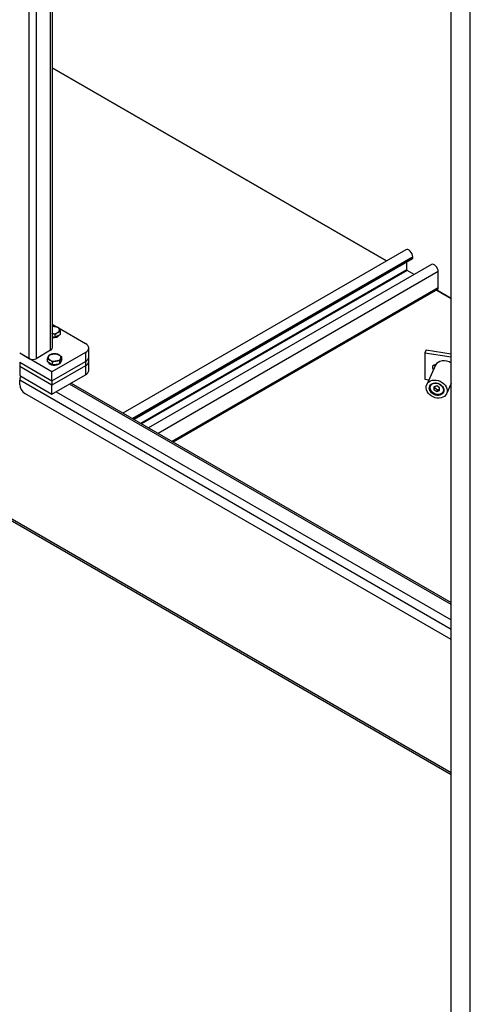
# Model space of a CAD drawing. Extents: x 784 to 1207, y 24 to 294.
# Tile 168 of 217: x 1154 to 1166, y 86 to 114. Entities that reach past the tile are written whole.
import ezdxf

# ---------------------------------------------------------------- set-up
doc = ezdxf.new("R2010")
doc.units = 0
doc.header["$LTSCALE"] = 4
doc.header["$MEASUREMENT"] = 0
doc.layers.get('0').update_dxf_attribs({"linetype": 'CONTINUOUS'})

msp = doc.modelspace()

# ---------------------------------------------------------------- linework, layer by layer
for p, q in [((1153.884, 104.648), (1153.884, 157.38)), ((1154.08, 157.267), (1154.08, 104.648)), ((1154.497, 104.888), (1154.497, 157.026)), ((1154.538, 157.006), (1154.538, 104.945)), ((1165.926, 75.909), (1165.926, 131.135)), ((1166.471, 75.824), (1166.471, 131.05)), ((1154.538, 112.945), (1164.078, 107.437)), ((1164.078, 107.437), (1154.538, 112.945)), ((1132.093, 112.376), (1165.926, 92.843)), ((1165.926, 92.774), (1132.135, 112.283)), ((1164.634, 107.758), (1156.558, 103.095)), ((1164.827, 107.553), (1156.831, 102.937)), ((1164.827, 107.517), (1156.863, 102.919)), ((1164.818, 107.497), (1156.876, 102.911)), ((1165.364, 107.336), (1157.288, 102.673)), ((1164.663, 107.184), (1164.663, 107.407)), ((1164.827, 107.517), (1164.827, 107.553)), ((1164.663, 107.184), (1157.069, 102.8)), ((1164.674, 107.165), (1157.092, 102.787)), ((1165.558, 107.132), (1157.562, 102.515)), ((1164.871, 107.051), (1164.674, 107.165)), ((1165.558, 106.667), (1165.558, 107.132)), ((1165.558, 106.667), (1157.964, 102.283)), ((1165.536, 106.62), (1157.995, 102.265)), ((1165.515, 106.607), (1165.926, 106.37)), ((1165.926, 106.37), (1165.515, 106.607)), ((1154.538, 105.631), (1154.66, 105.56)), ((1154.737, 105.516), (1155.492, 105.08)), ((1154.775, 105.342), (1154.775, 105.423)), ((1154.626, 105.256), (1154.538, 105.27)), ((1154.626, 105.256), (1154.626, 105.337)), ((1154.701, 105.299), (1154.626, 105.256)), ((1154.775, 105.342), (1154.701, 105.299)), ((1154.497, 104.888), (1154.08, 104.648)), ((1155.492, 104.825), (1154.535, 104.272)), ((1155.492, 104.825), (1155.492, 104.57)), ((1155.584, 104.697), (1155.584, 104.953)), ((1165.209, 104.9), (1165.17, 104.815)), ((1165.17, 104.815), (1165.926, 104.698)), ((1165.17, 104.815), (1165.17, 104.065)), ((1165.209, 104.9), (1165.926, 104.789)), ((1154.535, 104.272), (1153.614, 104.804)), ((1153.884, 104.648), (1153.614, 104.804)), ((1153.614, 104.549), (1154.535, 104.017)), ((1153.614, 104.549), (1154.535, 104.017)), ((1153.614, 104.549), (1153.614, 104.421)), ((1154.405, 104.555), (1154.405, 104.636)), ((1154.479, 104.512), (1154.405, 104.555)), ((1154.535, 104.017), (1155.492, 104.57)), ((1154.535, 104.017), (1155.492, 104.57)), ((1154.554, 104.469), (1154.554, 104.55)), ((1154.757, 104.501), (1154.757, 104.581)), ((1154.785, 104.56), (1154.757, 104.501)), ((1154.812, 104.618), (1154.785, 104.56)), ((1154.791, 104.573), (1154.791, 104.57)), ((1154.812, 104.618), (1154.812, 104.699)), ((1155.492, 104.57), (1155.492, 104.442)), ((1155.584, 104.57), (1155.584, 104.697)), ((1155.584, 104.315), (1155.584, 104.57)), ((1154.535, 103.889), (1153.614, 104.421)), ((1153.614, 104.421), (1153.614, 104.166)), ((1154.535, 103.889), (1153.614, 104.421)), ((1154.554, 104.469), (1154.479, 104.512)), ((1155.492, 104.442), (1154.535, 103.889)), ((1155.492, 104.442), (1154.535, 103.889)), ((1154.535, 104.017), (1154.535, 104.272)), ((1154.656, 104.485), (1154.554, 104.469)), ((1154.757, 104.501), (1154.656, 104.485)), ((1155.492, 104.442), (1155.492, 104.187)), ((1165.482, 104.46), (1165.227, 103.911)), ((1165.486, 104.473), (1165.488, 104.473)), ((1153.614, 104.166), (1154.535, 103.634)), ((1165.926, 96.923), (1153.614, 104.031)), ((1153.614, 103.911), (1153.614, 104.031)), ((1154.535, 103.634), (1155.492, 104.187)), ((1154.535, 104.017), (1154.535, 103.889)), ((1165.17, 104.065), (1165.29, 104.047)), ((1154.535, 103.634), (1154.535, 103.889)), ((1154.651, 103.702), (1165.926, 97.192)), ((1165.926, 97.631), (1155.031, 103.921)), ((1155.079, 103.949), (1165.926, 97.686)), ((1165.329, 103.896), (1165.325, 103.888)), ((1165.514, 103.869), (1165.432, 103.842)), ((1165.432, 103.842), (1165.432, 103.761)), ((1165.432, 103.761), (1165.457, 103.816)), ((1165.432, 103.761), (1165.514, 103.708)), ((1165.457, 103.85), (1165.457, 103.816)), ((1165.457, 103.816), (1165.539, 103.763)), ((1165.596, 103.816), (1165.514, 103.869)), ((1165.514, 103.708), (1165.539, 103.763)), ((1165.514, 103.708), (1165.596, 103.736)), ((1165.539, 103.763), (1165.596, 103.782)), ((1165.596, 103.736), (1165.596, 103.816)), ((1165.716, 103.717), (1165.712, 103.708)), ((1165.926, 103.936), (1165.792, 103.648)), ((1165.926, 96.632), (1153.761, 103.656))]:
    msp.add_line(p, q)
for centre, major_axis, ratio, start_param, end_param in [((1164.714, 107.619), (-0.08, 0.139), 0.57735, 3.926991, 6.283185), ((1164.796, 107.535), (0.0221, -0.0382), 0.57735, 0, 0.785398), ((1165.444, 107.197), (-0.08, 0.139), 0.57735, 3.926991, 6.283185), ((1164.674, 107.177), (-0.0079, 0.0137), 0.57735, 0.785398, 2.356194), ((1165.484, 106.71), (0.0521, -0.0902), 0.57735, 0, 0.785398), ((1154.571, 105.467), (-0.183, 0), 0.57735, 4.45059, 4.899238), ((1154.571, 105.467), (0.183, 0), 0.57735, 4.52554, 5.497787), ((1154.571, 105.467), (0.183, 0), 0.57735, 0.261799, 1.308997), ((1154.571, 105.467), (0.183, 0), 0.57735, 5.497787, 6.544985), ((1154.571, 105.357), (0.183, 0), 0.57735, 4.52554, 5.980311), ((1154.399, 104.945), (0.139, 0), 0.57735, 5.497787, 6.283185), ((1155.271, 104.953), (0.313, 0), 0.57735, 5.497787, 7.068583), ((1153.982, 104.704), (-0.139, 0), 0.57735, 0.785398, 2.356194), ((1154.608, 104.681), (-0.183, 0), 0.57735, 6.021386, 7.068583), ((1154.608, 104.681), (-0.183, 0), 0.57735, 4.974188, 6.021386), ((1154.608, 104.57), (-0.183, 0), 0.57735, 0.302875, 2.398626), ((1154.608, 104.681), (0.183, 0), 0.57735, 3.926991, 4.974188), ((1154.608, 104.681), (-0.183, 0), 0.57735, 3.926991, 4.974188), ((1154.608, 104.681), (0.183, 0), 0.57735, 4.974188, 6.021386), ((1154.608, 104.681), (0.183, 0), 0.57735, 6.021386, 7.068583), ((1154.608, 104.57), (0.183, 0), 0.57735, 5.731266, 6.283185), ((1155.271, 104.697), (0.313, 0), 0.57735, 5.497787, 6.283185), ((1155.271, 104.697), (0.312, 0), 0.57735, 5.497787, 6.283185), ((1155.271, 104.57), (0.312, 0), 0.57735, 5.497787, 6.283185), ((1155.271, 104.57), (0.313, 0), 0.57735, 5.497787, 6.283185), ((1165.764, 104.329), (-0.283, 0.131), 0.788675, 4.497717, 6.283185), ((1155.271, 104.315), (0.312, 0), 0.57735, 5.497787, 6.283185), ((1165.486, 104.391), (-0.0908, 0.0421), 0.788675, 5.063268, 7.516054), ((1165.526, 104.476), (-0.0908, 0.0421), 0.788675, 0.636327, 1.232869), ((1153.73, 104.099), (0.082, 0.143), 0.57735, 1.570796, 2.356194), ((1153.761, 103.826), (-0.104, 0.18), 0.57735, 0.785398, 2.356194), ((1165.518, 103.798), (-0.193, 0.09), 0.788675, 6.213829, 9.494134)]:
    msp.add_ellipse(centre, major_axis=major_axis, ratio=ratio, start_param=start_param, end_param=end_param)
for centre, major_axis in [((1165.51, 103.78), (-0.283, 0.131)), ((1165.51, 103.78), (-0.196, 0.091)), ((1165.514, 103.789), (-0.179, 0.083))]:
    msp.add_ellipse(centre, major_axis=major_axis, ratio=0.788675)
for points, weights in [([(1154.538, 105.573), (1154.58, 105.575), (1154.619, 105.569)], [1.01158697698, 1.03082021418, 1]), ([(1154.619, 105.569), (1154.666, 105.562), (1154.72, 105.54)], [1, 1.0379548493, 1]), ([(1154.701, 105.393), (1154.666, 105.373), (1154.626, 105.337)], [1, 1.0379548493, 1]), ([(1154.775, 105.423), (1154.735, 105.413), (1154.701, 105.393)], [1, 1.0379548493, 1]), ([(1154.72, 105.54), (1154.735, 105.522), (1154.748, 105.495)], [1, 1.0379548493, 1]), ([(1154.748, 105.495), (1154.76, 105.467), (1154.775, 105.423)], [1, 1.0379548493, 1]), ([(1154.626, 105.337), (1154.579, 105.355), (1154.538, 105.363)], [1, 1.03277475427, 1.00894622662]), ([(1154.405, 104.636), (1154.419, 104.681), (1154.432, 104.708)], [1, 1.0379548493, 1]), ([(1154.479, 104.606), (1154.445, 104.626), (1154.405, 104.636)], [1, 1.0379548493, 1]), ([(1154.432, 104.708), (1154.445, 104.735), (1154.459, 104.753)], [1, 1.0379548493, 1]), ([(1154.459, 104.753), (1154.514, 104.775), (1154.561, 104.782)], [1, 1.0379548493, 1]), ([(1154.554, 104.55), (1154.514, 104.586), (1154.479, 104.606)], [1, 1.0379548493, 1]), ([(1154.656, 104.579), (1154.608, 104.572), (1154.554, 104.55)], [1, 1.0379548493, 1]), ([(1154.561, 104.782), (1154.608, 104.79), (1154.663, 104.785)], [1, 1.0379548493, 1]), ([(1154.757, 104.581), (1154.703, 104.586), (1154.656, 104.579)], [1, 1.0379548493, 1]), ([(1154.663, 104.785), (1154.703, 104.775), (1154.737, 104.755)], [1, 1.0379548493, 1]), ([(1154.737, 104.755), (1154.772, 104.735), (1154.812, 104.699)], [1, 1.0379548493, 1]), ([(1154.785, 104.653), (1154.772, 104.626), (1154.757, 104.581)], [1, 1.0379548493, 1]), ([(1154.812, 104.699), (1154.797, 104.681), (1154.785, 104.653)], [1, 1.0379548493, 1])]:
    msp.add_rational_spline(points, weights, degree=2)

doc.saveas('drawing.dxf')
